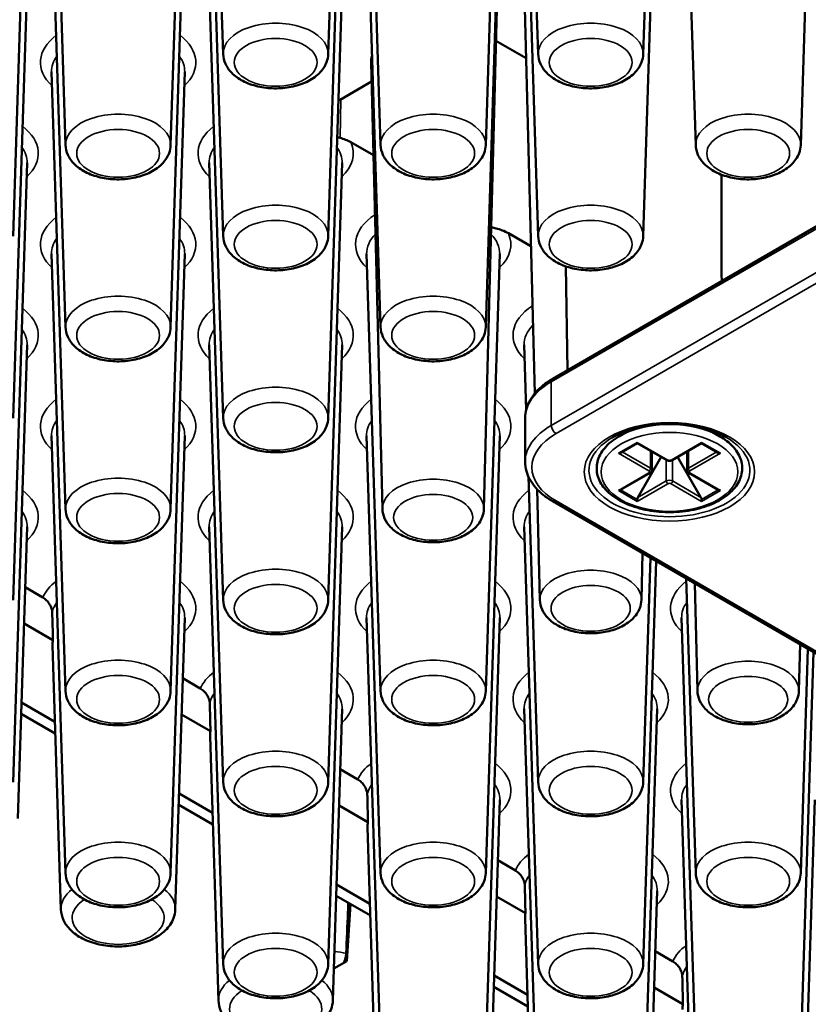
# Paper-space layout 'Sheet_1' of a CAD drawing. Header units: millimetres. Extents: x 0.8 to 58.3, y 0.8 to 58.3.
# Tile 45 of 128: x 6.8 to 8.2, y 41.8 to 43.5. Entities that reach past the tile are written whole.
import ezdxf

# ---------------------------------------------------------------- set-up
doc = ezdxf.new("R2010")
doc.units = ezdxf.units.MM
doc.layers.add('Visible (ISO)', color=7, linetype='Continuous', lineweight=50)
doc.layers.add('Visible Narrow (ISO)', color=7, linetype='Continuous', lineweight=35)

psp = doc.layouts.new('Sheet_1')

# ---------------------------------------------------------------- linework, layer by layer
at = {"layer": 'Visible (ISO)'}
for p, q in [((7.70998, 42.91242), (13.0272, 45.98232)), ((7.12754, 43.48583), (7.10277, 44.2579)), ((7.31318, 43.48583), (7.33795, 44.2579)), ((7.68431, 43.48583), (7.65955, 44.2579)), ((7.86996, 43.48583), (7.89472, 44.2579)), ((6.84915, 43.3251), (6.82438, 44.09717)), ((7.03479, 43.3251), (7.05956, 44.09717)), ((7.40592, 43.3251), (7.38116, 44.09717)), ((7.59157, 43.3251), (7.61633, 44.09717)), ((7.9627, 43.3251), (7.93794, 44.09717)), ((8.14835, 43.3251), (8.17311, 44.09717)), ((6.7564, 43.16437), (6.78117, 43.93644)), ((7.12754, 43.16437), (7.10277, 43.93644)), ((7.31318, 43.16437), (7.33795, 43.93644)), ((7.68431, 43.16437), (7.65955, 43.93644)), ((7.86996, 43.16437), (7.89472, 43.93644)), ((6.84915, 43.00364), (6.82438, 43.77571)), ((7.03479, 43.00364), (7.05956, 43.77571)), ((7.40592, 43.00364), (7.38116, 43.77571)), ((7.59157, 43.00364), (7.61633, 43.77571)), ((6.7564, 42.84292), (6.78117, 43.61499)), ((7.12754, 42.84292), (7.10277, 43.61499)), ((7.31318, 42.84292), (7.33795, 43.61499)), ((7.67814, 42.88625), (7.66, 43.5932)), ((7.58839, 42.6825), (7.61103, 43.56492)), ((7.6096, 43.50921), (7.66295, 43.47841)), ((7.40911, 42.6825), (7.3889, 43.47023)), ((6.84915, 42.68219), (6.82438, 43.45426)), ((7.03479, 42.68219), (7.05956, 43.45426)), ((7.38974, 43.43717), (7.3345, 43.40527)), ((7.35336, 43.33009), (7.39308, 43.30716)), ((6.7564, 42.52146), (6.78117, 43.29353)), ((7.12754, 42.52146), (7.10277, 43.29353)), ((7.31318, 42.52146), (7.33795, 43.29353)), ((7.63175, 43.16936), (7.67147, 43.14643)), ((6.84915, 42.36073), (6.82438, 43.1328)), ((7.03479, 42.36073), (7.05956, 43.1328)), ((7.40592, 42.36073), (7.38116, 43.1328)), ((7.59157, 42.36073), (7.61633, 43.1328)), ((7.73619, 42.92755), (7.73305, 43.11096)), ((6.7564, 42.20001), (6.78117, 42.97207)), ((7.12754, 42.20001), (7.10277, 42.97207)), ((7.31318, 42.20001), (7.33795, 42.97207)), ((7.66322, 42.85746), (7.65955, 42.97207)), ((7.66141, 42.76557), (7.66141, 42.84272)), ((7.84835, 42.82276), (7.82701, 42.81044)), ((7.98431, 42.82276), (8.00565, 42.81044)), ((6.84915, 42.03928), (6.82438, 42.81135)), ((7.03479, 42.03928), (7.05956, 42.81135)), ((7.40592, 42.03928), (7.38116, 42.81135)), ((7.59157, 42.03928), (7.61633, 42.81135)), ((7.83003, 42.78165), (7.8595, 42.79866)), ((7.8595, 42.79999), (7.8595, 42.79866)), ((7.91158, 42.76859), (7.8595, 42.79866)), ((7.88523, 42.7838), (7.88523, 42.75111)), ((7.92108, 42.76859), (7.97316, 42.79866)), ((7.94743, 42.7838), (7.94743, 42.75111)), ((7.97316, 42.79999), (7.97316, 42.79866)), ((7.97316, 42.79866), (8.00263, 42.78165)), ((7.86065, 42.70289), (7.90183, 42.77422)), ((7.97201, 42.70289), (7.93083, 42.77422)), ((7.68431, 42.20001), (7.66699, 42.73989)), ((7.83003, 42.71602), (7.88211, 42.74609)), ((8.00263, 42.71602), (7.95055, 42.74609)), ((7.6875, 42.52177), (7.68248, 42.71713)), ((8.43379, 42.27798), (7.70998, 42.69587)), ((7.8595, 42.69579), (7.8595, 42.69901)), ((7.97316, 42.69579), (7.97316, 42.69901)), ((6.76465, 42.13563), (6.78117, 42.65062)), ((7.12754, 41.87855), (7.10277, 42.65062)), ((7.31318, 41.87855), (7.33795, 42.65062)), ((7.68431, 41.87855), (7.65955, 42.65062)), ((7.86678, 42.52177), (7.86889, 42.60413)), ((7.86996, 42.20001), (7.88267, 42.59618)), ((7.86996, 41.87855), (7.89279, 42.59033)), ((7.9627, 42.03928), (7.94601, 42.5596)), ((6.80882, 42.52612), (6.77775, 42.54405)), ((7.96588, 42.36104), (7.96101, 42.55094)), ((7.04304, 41.9749), (7.05956, 42.48989)), ((7.40592, 41.71782), (7.38116, 42.48989)), ((7.59157, 41.71782), (7.61633, 42.48989)), ((7.9627, 41.71782), (7.93794, 42.48989)), ((6.82672, 42.45037), (6.77569, 42.47983)), ((6.8409, 41.9749), (6.82594, 42.44127)), ((8.14516, 42.36104), (8.14728, 42.4434)), ((8.14835, 42.03928), (8.16105, 42.43545)), ((8.14835, 41.71782), (8.17118, 42.4296)), ((7.08721, 42.36539), (7.05614, 42.38333)), ((6.83026, 42.30667), (6.77123, 42.34075)), ((6.77123, 42.34075), (6.83026, 42.30667)), ((6.77058, 42.32036), (6.83094, 42.28551)), ((7.10511, 42.28964), (7.05408, 42.3191)), ((7.32143, 41.81417), (7.33795, 42.32916)), ((7.68431, 41.55709), (7.65955, 42.32916)), ((7.86996, 41.55709), (7.89472, 42.32916)), ((7.11929, 41.81417), (7.10433, 42.28054)), ((7.3656, 42.20466), (7.33453, 42.2226)), ((7.10865, 42.14594), (7.04962, 42.18002)), ((7.04962, 42.18002), (7.10865, 42.14594)), ((7.04896, 42.15963), (7.10933, 42.12478)), ((7.3835, 42.12891), (7.33247, 42.15838)), ((7.59982, 41.65344), (7.61633, 42.16844)), ((7.9627, 41.39637), (7.93794, 42.16844)), ((8.14835, 41.39637), (8.17311, 42.16844)), ((7.39768, 41.65344), (7.38272, 42.11981)), ((7.64399, 42.04393), (7.61292, 42.06187)), ((7.38704, 41.98521), (7.32801, 42.01929)), ((7.32801, 42.01929), (7.38704, 41.98521)), ((7.8782, 41.49272), (7.89472, 42.00771)), ((7.32735, 41.9989), (7.38771, 41.96405)), ((7.35272, 41.98426), (7.34633, 41.88391)), ((7.66189, 41.96818), (7.61086, 41.99765)), ((7.67607, 41.49272), (7.66111, 41.95909)), ((7.92238, 41.88321), (7.89131, 41.90114)), ((7.34633, 41.88391), (7.32324, 41.87058)), ((7.66542, 41.82448), (7.6064, 41.85856)), ((7.6064, 41.85856), (7.66542, 41.82448)), ((7.60574, 41.83818), (7.6661, 41.80333)), ((7.94028, 41.80746), (7.88924, 41.83692))]:
    psp.add_line(p, q, dxfattribs=at)
for centre, major_axis, ratio, start_param, end_param in [((7.49875, 43.47117), (-0.10986, 0), 0.5773503, 6.1076257, 6.2979976), ((7.39018, 43.37312), (-0.07874, 0), 0.5773503, 5.4977871, 5.5598111), ((7.91633, 42.79933), (0.08268, 0), 0.5773503, 2.6739007, 2.7364457), ((7.91633, 42.79933), (0.08268, 0), 0.5773503, 0.405147, 0.467692), ((7.82609, 42.78392), (0.00557, 0), 0.5773503, 4.712389, 5.4977871), ((8.00657, 42.78392), (-0.00557, 0), 0.5773503, 0.7853982, 1.5707963), ((7.82609, 42.7183), (-0.00557, 0), 0.5773503, 1.5707963, 2.3561945), ((8.00657, 42.7183), (0.00557, 0), 0.5773503, 3.9269908, 4.712389), ((7.86344, 42.70128), (-0.00278, -0.00482), 0.5773503, 4.712389, 5.4977871), ((7.96922, 42.70128), (0.00278, -0.00482), 0.5773503, 0.7853982, 1.5707963), ((43.60104, 23.25178), (25.32084, -45.44344), 0.5873384, 3.9817928, 3.9829393), ((6.94197, 42.44251), (-0.11605, 0), 0.5773503, 6.1656307, 6.3017026), ((43.87943, 23.09105), (25.32084, -45.44344), 0.5873384, 3.9817928, 3.9829393), ((7.22036, 42.28178), (-0.11605, 0), 0.5773503, 6.1656307, 6.3017026), ((44.15782, 22.93032), (25.32085, -45.44344), 0.5873384, 3.9817928, 3.9829393), ((7.49875, 42.12105), (-0.11605, 0), 0.5773503, 6.1656307, 6.3017026), ((44.43621, 22.76959), (25.32085, -45.44344), 0.5873384, 3.9817928, 3.9829393), ((7.77714, 41.96033), (-0.11605, 0), 0.5773503, 6.1656307, 6.3017026), ((44.7146, 22.60886), (25.32085, -45.44344), 0.5873384, 3.9817928, 3.9829393), ((8.05552, 41.7996), (-0.11605, 0), 0.5773503, 6.1656307, 6.3017026)]:
    psp.add_ellipse(centre, major_axis=major_axis, ratio=ratio, start_param=start_param, end_param=end_param, dxfattribs=at)
for points, knots in [([(7.12754, 43.48583), (7.12773, 43.47986), (7.12916, 43.47397), (7.13425, 43.46262), (7.13809, 43.45729), (7.14821, 43.44697), (7.15485, 43.44228), (7.17033, 43.43421), (7.17935, 43.43101), (7.1983, 43.42664), (7.20824, 43.42548), (7.22809, 43.42519), (7.238, 43.42604), (7.25707, 43.42976), (7.26623, 43.43262), (7.28302, 43.44044), (7.29065, 43.44539), (7.30278, 43.45719), (7.30752, 43.4639), (7.31204, 43.47609), (7.31302, 43.48093), (7.31318, 43.48583)], [3.9455081, 3.9455081, 3.9455081, 3.9455081, 4.1802605, 4.1802605, 4.4421326, 4.4421326, 4.7628206, 4.7628206, 5.1183591, 5.1183591, 5.4724135, 5.4724135, 5.8230903, 5.8230903, 6.1763313, 6.1763313, 6.5329314, 6.5329314, 6.8576474, 6.8576474, 7.0500662, 7.0500662, 7.0500662, 7.0500662]), ([(7.68431, 43.48583), (7.6845, 43.47986), (7.68594, 43.47397), (7.69103, 43.46262), (7.69486, 43.45729), (7.70498, 43.44697), (7.71163, 43.44228), (7.72711, 43.43421), (7.73612, 43.43101), (7.75508, 43.42664), (7.76502, 43.42548), (7.78487, 43.42519), (7.79478, 43.42604), (7.81385, 43.42976), (7.82301, 43.43262), (7.83979, 43.44044), (7.84743, 43.44539), (7.85956, 43.45719), (7.86429, 43.4639), (7.86881, 43.47609), (7.8698, 43.48093), (7.86996, 43.48583)], [3.9455081, 3.9455081, 3.9455081, 3.9455081, 4.1802605, 4.1802605, 4.4421326, 4.4421326, 4.7628206, 4.7628206, 5.1183591, 5.1183591, 5.4724135, 5.4724135, 5.8230903, 5.8230903, 6.1763313, 6.1763313, 6.5329314, 6.5329314, 6.8576474, 6.8576474, 7.0500662, 7.0500662, 7.0500662, 7.0500662]), ([(6.84915, 43.3251), (6.84934, 43.31913), (6.85078, 43.31324), (6.85586, 43.30189), (6.8597, 43.29656), (6.86982, 43.28624), (6.87646, 43.28156), (6.89194, 43.27348), (6.90096, 43.27028), (6.91991, 43.26592), (6.92985, 43.26475), (6.9497, 43.26446), (6.95961, 43.26532), (6.97869, 43.26903), (6.98785, 43.2719), (7.00463, 43.27971), (7.01226, 43.28467), (7.02439, 43.29647), (7.02913, 43.30317), (7.03365, 43.31536), (7.03464, 43.32021), (7.03479, 43.3251)], [3.9455081, 3.9455081, 3.9455081, 3.9455081, 4.1802605, 4.1802605, 4.4421326, 4.4421326, 4.7628206, 4.7628206, 5.1183591, 5.1183591, 5.4724135, 5.4724135, 5.8230903, 5.8230903, 6.1763313, 6.1763313, 6.5329314, 6.5329314, 6.8576474, 6.8576474, 7.0500662, 7.0500662, 7.0500662, 7.0500662]), ([(7.40592, 43.3251), (7.40612, 43.31913), (7.40755, 43.31324), (7.41264, 43.30189), (7.41648, 43.29656), (7.4266, 43.28624), (7.43324, 43.28156), (7.44872, 43.27348), (7.45773, 43.27028), (7.47669, 43.26592), (7.48663, 43.26475), (7.50648, 43.26446), (7.51639, 43.26532), (7.53546, 43.26903), (7.54462, 43.2719), (7.5614, 43.27971), (7.56904, 43.28467), (7.58117, 43.29647), (7.5859, 43.30317), (7.59042, 43.31536), (7.59141, 43.32021), (7.59157, 43.3251)], [3.9455081, 3.9455081, 3.9455081, 3.9455081, 4.1802605, 4.1802605, 4.4421326, 4.4421326, 4.7628206, 4.7628206, 5.1183591, 5.1183591, 5.4724135, 5.4724135, 5.8230903, 5.8230903, 6.1763313, 6.1763313, 6.5329314, 6.5329314, 6.8576474, 6.8576474, 7.0500662, 7.0500662, 7.0500662, 7.0500662]), ([(7.9627, 43.3251), (7.96289, 43.31913), (7.96433, 43.31324), (7.96942, 43.30189), (7.97325, 43.29656), (7.98337, 43.28624), (7.99002, 43.28156), (8.0055, 43.27348), (8.01451, 43.27028), (8.03347, 43.26592), (8.04341, 43.26475), (8.06326, 43.26446), (8.07317, 43.26532), (8.09224, 43.26903), (8.1014, 43.2719), (8.11818, 43.27971), (8.12581, 43.28467), (8.13794, 43.29647), (8.14268, 43.30317), (8.1472, 43.31536), (8.14819, 43.32021), (8.14835, 43.3251)], [3.9455081, 3.9455081, 3.9455081, 3.9455081, 4.1802605, 4.1802605, 4.4421326, 4.4421326, 4.7628206, 4.7628206, 5.1183591, 5.1183591, 5.4724135, 5.4724135, 5.8230903, 5.8230903, 6.1763313, 6.1763313, 6.5329314, 6.5329314, 6.8576474, 6.8576474, 7.0500662, 7.0500662, 7.0500662, 7.0500662]), ([(7.60115, 43.17983), (7.60411, 43.17928), (7.60729, 43.17861), (7.61674, 43.17622), (7.62487, 43.17333), (7.63175, 43.16936)], [1.17520977, 1.17520977, 1.17520977, 1.17520977, 1.20629557, 1.20629557, 1.28040029, 1.28040029, 1.28040029, 1.28040029]), ([(7.12754, 43.16437), (7.12773, 43.1584), (7.12916, 43.15251), (7.13425, 43.14117), (7.13809, 43.13583), (7.14821, 43.12551), (7.15485, 43.12083), (7.17033, 43.11275), (7.17935, 43.10955), (7.1983, 43.10519), (7.20824, 43.10402), (7.22809, 43.10373), (7.238, 43.10459), (7.25707, 43.1083), (7.26623, 43.11117), (7.28302, 43.11898), (7.29065, 43.12394), (7.30278, 43.13574), (7.30752, 43.14244), (7.31204, 43.15463), (7.31302, 43.15948), (7.31318, 43.16437)], [3.9455081, 3.9455081, 3.9455081, 3.9455081, 4.1802605, 4.1802605, 4.4421326, 4.4421326, 4.7628206, 4.7628206, 5.1183591, 5.1183591, 5.4724135, 5.4724135, 5.8230903, 5.8230903, 6.1763313, 6.1763313, 6.5329314, 6.5329314, 6.8576474, 6.8576474, 7.0500662, 7.0500662, 7.0500662, 7.0500662]), ([(7.68431, 43.16437), (7.6845, 43.1584), (7.68594, 43.15251), (7.69103, 43.14117), (7.69486, 43.13583), (7.70498, 43.12551), (7.71163, 43.12083), (7.72711, 43.11275), (7.73612, 43.10955), (7.75508, 43.10519), (7.76502, 43.10402), (7.78487, 43.10373), (7.79478, 43.10459), (7.81385, 43.1083), (7.82301, 43.11117), (7.83979, 43.11898), (7.84743, 43.12394), (7.85956, 43.13574), (7.86429, 43.14244), (7.86881, 43.15463), (7.8698, 43.15948), (7.86996, 43.16437)], [3.9455081, 3.9455081, 3.9455081, 3.9455081, 4.1802605, 4.1802605, 4.4421326, 4.4421326, 4.7628206, 4.7628206, 5.1183591, 5.1183591, 5.4724135, 5.4724135, 5.8230903, 5.8230903, 6.1763313, 6.1763313, 6.5329314, 6.5329314, 6.8576474, 6.8576474, 7.0500662, 7.0500662, 7.0500662, 7.0500662]), ([(6.84915, 43.00364), (6.84934, 42.99767), (6.85078, 42.99178), (6.85586, 42.98044), (6.8597, 42.9751), (6.86982, 42.96478), (6.87646, 42.9601), (6.89194, 42.95202), (6.90096, 42.94883), (6.91991, 42.94446), (6.92985, 42.94329), (6.9497, 42.943), (6.95961, 42.94386), (6.97869, 42.94757), (6.98785, 42.95044), (7.00463, 42.95825), (7.01226, 42.96321), (7.02439, 42.97501), (7.02913, 42.98172), (7.03365, 42.9939), (7.03464, 42.99875), (7.03479, 43.00364)], [3.9455081, 3.9455081, 3.9455081, 3.9455081, 4.1802605, 4.1802605, 4.4421326, 4.4421326, 4.7628206, 4.7628206, 5.1183591, 5.1183591, 5.4724135, 5.4724135, 5.8230903, 5.8230903, 6.1763313, 6.1763313, 6.5329314, 6.5329314, 6.8576474, 6.8576474, 7.0500662, 7.0500662, 7.0500662, 7.0500662]), ([(7.40592, 43.00364), (7.40612, 42.99767), (7.40755, 42.99178), (7.41264, 42.98044), (7.41648, 42.9751), (7.4266, 42.96478), (7.43324, 42.9601), (7.44872, 42.95202), (7.45773, 42.94883), (7.47669, 42.94446), (7.48663, 42.94329), (7.50648, 42.943), (7.51639, 42.94386), (7.53546, 42.94757), (7.54462, 42.95044), (7.5614, 42.95825), (7.56904, 42.96321), (7.58117, 42.97501), (7.5859, 42.98172), (7.59042, 42.9939), (7.59141, 42.99875), (7.59157, 43.00364)], [3.9455081, 3.9455081, 3.9455081, 3.9455081, 4.1802605, 4.1802605, 4.4421326, 4.4421326, 4.7628206, 4.7628206, 5.1183591, 5.1183591, 5.4724135, 5.4724135, 5.8230903, 5.8230903, 6.1763313, 6.1763313, 6.5329314, 6.5329314, 6.8576474, 6.8576474, 7.0500662, 7.0500662, 7.0500662, 7.0500662]), ([(7.66141, 42.84272), (7.66141, 42.8482), (7.66216, 42.85367), (7.66509, 42.86434), (7.66726, 42.86953), (7.67286, 42.87948), (7.67628, 42.88423), (7.68421, 42.89321), (7.68872, 42.89745), (7.69868, 42.90536), (7.70413, 42.90904), (7.70998, 42.91242)], [3.92699082, 3.92699082, 3.92699082, 3.92699082, 4.08407045, 4.08407045, 4.24115008, 4.24115008, 4.39822972, 4.39822972, 4.55530935, 4.55530935, 4.71238898, 4.71238898, 4.71238898, 4.71238898]), ([(7.12754, 42.84292), (7.12773, 42.83695), (7.12916, 42.83106), (7.13425, 42.81971), (7.13809, 42.81438), (7.14821, 42.80406), (7.15485, 42.79937), (7.17033, 42.7913), (7.17935, 42.7881), (7.1983, 42.78373), (7.20824, 42.78257), (7.22809, 42.78228), (7.238, 42.78313), (7.25707, 42.78685), (7.26623, 42.78971), (7.28302, 42.79752), (7.29065, 42.80248), (7.30278, 42.81428), (7.30752, 42.82099), (7.31204, 42.83317), (7.31302, 42.83802), (7.31318, 42.84292)], [3.9455081, 3.9455081, 3.9455081, 3.9455081, 4.1802605, 4.1802605, 4.4421326, 4.4421326, 4.7628206, 4.7628206, 5.1183591, 5.1183591, 5.4724135, 5.4724135, 5.8230903, 5.8230903, 6.1763313, 6.1763313, 6.5329314, 6.5329314, 6.8576474, 6.8576474, 7.0500662, 7.0500662, 7.0500662, 7.0500662]), ([(7.81577, 42.80877), (7.82572, 42.81451), (7.8374, 42.81948), (7.86316, 42.82722), (7.87724, 42.82997), (7.90636, 42.83289), (7.92139, 42.83304), (7.95078, 42.83069), (7.96512, 42.82818), (7.99154, 42.82086), (8.00361, 42.81605), (8.01496, 42.80987), (8.01593, 42.80933), (8.01689, 42.80877)], [4.712389, 4.712389, 4.712389, 4.712389, 5.0180103, 5.0180103, 5.3258827, 5.3258827, 5.6356981, 5.6356981, 5.9456207, 5.9456207, 6.2537629, 6.2537629, 6.2831853, 6.2831853, 6.2831853, 6.2831853]), ([(7.82701, 42.81044), (7.81695, 42.80463), (7.8084, 42.79778), (7.79552, 42.78258), (7.79107, 42.77426), (7.78714, 42.75758), (7.78729, 42.74933), (7.79161, 42.73348), (7.79575, 42.72591), (7.80773, 42.71154), (7.81587, 42.70485), (7.83533, 42.69322), (7.84675, 42.68835), (7.8715, 42.68104), (7.88483, 42.6786), (7.91203, 42.67634), (7.9259, 42.67651), (7.95287, 42.67942), (7.96597, 42.68217), (7.99017, 42.69004), (8.00125, 42.69517), (8.02025, 42.70748), (8.02817, 42.71466), (8.03957, 42.7303), (8.04321, 42.73873), (8.04561, 42.75539), (8.04473, 42.76352), (8.03909, 42.77914), (8.03426, 42.7866), (8.02178, 42.79972), (8.01427, 42.80547), (8.00565, 42.81044)], [1.5707963, 1.5707963, 1.5707963, 1.5707963, 1.9011199, 1.9011199, 2.2209441, 2.2209441, 2.5121392, 2.5121392, 2.8048735, 2.8048735, 3.1242431, 3.1242431, 3.4544727, 3.4544727, 3.7839051, 3.7839051, 4.1119419, 4.1119419, 4.4400819, 4.4400819, 4.7697425, 4.7697425, 5.0996342, 5.0996342, 5.4150427, 5.4150427, 5.703154, 5.703154, 6.0001266, 6.0001266, 6.2831853, 6.2831853, 6.2831853, 6.2831853]), ([(7.66141, 42.76557), (7.66141, 42.7601), (7.66216, 42.75463), (7.66509, 42.74396), (7.66726, 42.73876), (7.67286, 42.72882), (7.67628, 42.72407), (7.68421, 42.71508), (7.68872, 42.71085), (7.69868, 42.70293), (7.70413, 42.69926), (7.70998, 42.69587)], [2.35619449, 2.35619449, 2.35619449, 2.35619449, 2.51327412, 2.51327412, 2.67035376, 2.67035376, 2.82743339, 2.82743339, 2.98451302, 2.98451302, 3.14159265, 3.14159265, 3.14159265, 3.14159265]), ([(7.91158, 42.76859), (7.91218, 42.76825), (7.9128, 42.76799), (7.91406, 42.76762), (7.91471, 42.7675), (7.916, 42.76738), (7.91666, 42.76738), (7.91795, 42.7675), (7.9186, 42.76762), (7.91986, 42.76799), (7.92048, 42.76825), (7.92108, 42.76859)], [3.1415927, 3.1415927, 3.1415927, 3.1415927, 3.4557519, 3.4557519, 3.7699112, 3.7699112, 4.0840704, 4.0840704, 4.3982297, 4.3982297, 4.712389, 4.712389, 4.712389, 4.712389]), ([(7.88211, 42.74609), (7.88241, 42.74626), (7.8827, 42.74646), (7.88328, 42.74692), (7.88355, 42.74717), (7.88408, 42.74777), (7.88432, 42.7481), (7.88474, 42.74885), (7.88492, 42.74926), (7.88516, 42.75016), (7.88523, 42.75063), (7.88523, 42.75111)], [4.71238898, 4.71238898, 4.71238898, 4.71238898, 4.86946861, 4.86946861, 5.02654825, 5.02654825, 5.18362788, 5.18362788, 5.34070751, 5.34070751, 5.49778714, 5.49778714, 5.49778714, 5.49778714]), ([(7.94743, 42.75111), (7.94743, 42.75063), (7.9475, 42.75016), (7.94774, 42.74926), (7.94792, 42.74885), (7.94834, 42.7481), (7.94858, 42.74777), (7.9491, 42.74717), (7.94938, 42.74692), (7.94996, 42.74646), (7.95025, 42.74626), (7.95055, 42.74609)], [2.35619449, 2.35619449, 2.35619449, 2.35619449, 2.51327412, 2.51327412, 2.67035376, 2.67035376, 2.82743339, 2.82743339, 2.98451302, 2.98451302, 3.14159265, 3.14159265, 3.14159265, 3.14159265]), ([(6.84915, 42.68219), (6.84934, 42.67622), (6.85078, 42.67033), (6.85586, 42.65898), (6.8597, 42.65365), (6.86982, 42.64333), (6.87646, 42.63865), (6.89194, 42.63057), (6.90096, 42.62737), (6.91991, 42.62301), (6.92985, 42.62184), (6.9497, 42.62155), (6.95961, 42.6224), (6.97869, 42.62612), (6.98785, 42.62898), (7.00463, 42.6368), (7.01226, 42.64176), (7.02439, 42.65356), (7.02913, 42.66026), (7.03365, 42.67245), (7.03464, 42.6773), (7.03479, 42.68219)], [3.9455081, 3.9455081, 3.9455081, 3.9455081, 4.1802605, 4.1802605, 4.4421326, 4.4421326, 4.7628206, 4.7628206, 5.1183591, 5.1183591, 5.4724135, 5.4724135, 5.8230903, 5.8230903, 6.1763313, 6.1763313, 6.5329314, 6.5329314, 6.8576474, 6.8576474, 7.0500662, 7.0500662, 7.0500662, 7.0500662]), ([(7.40911, 42.6825), (7.40925, 42.67672), (7.4106, 42.671), (7.41542, 42.66001), (7.41906, 42.65484), (7.4287, 42.64482), (7.43503, 42.64028), (7.44985, 42.63238), (7.45852, 42.62923), (7.47679, 42.62491), (7.48638, 42.62373), (7.50556, 42.62336), (7.51514, 42.62415), (7.5336, 42.62766), (7.54248, 42.6304), (7.55878, 42.6379), (7.56621, 42.64268), (7.57806, 42.65409), (7.58271, 42.66059), (7.58725, 42.67262), (7.58826, 42.67754), (7.58839, 42.6825)], [3.9418031, 3.9418031, 3.9418031, 3.9418031, 4.1747319, 4.1747319, 4.4338495, 4.4338495, 4.7522854, 4.7522854, 5.1086643, 5.1086643, 5.4642551, 5.4642551, 5.8162303, 5.8162303, 6.1707329, 6.1707329, 6.5286923, 6.5286923, 6.8538691, 6.8538691, 7.0537712, 7.0537712, 7.0537712, 7.0537712]), ([(6.8255, 42.50056), (6.82544, 42.50239), (6.82502, 42.50463), (6.82363, 42.50894), (6.82229, 42.51172), (6.81943, 42.51635), (6.81733, 42.51898), (6.81345, 42.52291), (6.81095, 42.52489), (6.80882, 42.52612)], [0.162476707, 0.162476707, 0.162476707, 0.162476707, 0.178547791, 0.178547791, 0.19819447, 0.19819447, 0.220098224, 0.220098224, 0.243025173, 0.243025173, 0.243025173, 0.243025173]), ([(7.6875, 42.52177), (7.68764, 42.51599), (7.68899, 42.51027), (7.69381, 42.49928), (7.69745, 42.49411), (7.70708, 42.4841), (7.71342, 42.47955), (7.72824, 42.47165), (7.73691, 42.46851), (7.75518, 42.46418), (7.76477, 42.463), (7.78395, 42.46263), (7.79352, 42.46342), (7.81199, 42.46693), (7.82086, 42.46967), (7.83717, 42.47717), (7.8446, 42.48195), (7.85645, 42.49337), (7.8611, 42.49986), (7.86564, 42.51189), (7.86665, 42.51681), (7.86678, 42.52177)], [3.9418031, 3.9418031, 3.9418031, 3.9418031, 4.1747319, 4.1747319, 4.4338495, 4.4338495, 4.7522854, 4.7522854, 5.1086643, 5.1086643, 5.4642551, 5.4642551, 5.8162303, 5.8162303, 6.1707329, 6.1707329, 6.5286923, 6.5286923, 6.8538691, 6.8538691, 7.0537712, 7.0537712, 7.0537712, 7.0537712]), ([(7.12754, 42.52146), (7.12773, 42.51549), (7.12916, 42.5096), (7.13425, 42.49825), (7.13809, 42.49292), (7.14821, 42.4826), (7.15485, 42.47792), (7.17033, 42.46984), (7.17935, 42.46664), (7.1983, 42.46228), (7.20824, 42.46111), (7.22809, 42.46082), (7.238, 42.46168), (7.25707, 42.46539), (7.26623, 42.46826), (7.28302, 42.47607), (7.29065, 42.48103), (7.30278, 42.49283), (7.30752, 42.49953), (7.31204, 42.51172), (7.31302, 42.51657), (7.31318, 42.52146)], [3.9455081, 3.9455081, 3.9455081, 3.9455081, 4.1802605, 4.1802605, 4.4421326, 4.4421326, 4.7628206, 4.7628206, 5.1183591, 5.1183591, 5.4724135, 5.4724135, 5.8230903, 5.8230903, 6.1763313, 6.1763313, 6.5329314, 6.5329314, 6.8576474, 6.8576474, 7.0500662, 7.0500662, 7.0500662, 7.0500662]), ([(7.10389, 42.33984), (7.10383, 42.34166), (7.10341, 42.34391), (7.10202, 42.34821), (7.10068, 42.35099), (7.09781, 42.35562), (7.09572, 42.35826), (7.09184, 42.36219), (7.08934, 42.36416), (7.08721, 42.36539)], [0.162476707, 0.162476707, 0.162476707, 0.162476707, 0.178547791, 0.178547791, 0.19819447, 0.19819447, 0.220098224, 0.220098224, 0.243025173, 0.243025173, 0.243025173, 0.243025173]), ([(6.84915, 42.36073), (6.84934, 42.35476), (6.85078, 42.34887), (6.85586, 42.33753), (6.8597, 42.33219), (6.86982, 42.32187), (6.87646, 42.31719), (6.89194, 42.30911), (6.90096, 42.30591), (6.91991, 42.30155), (6.92985, 42.30038), (6.9497, 42.30009), (6.95961, 42.30095), (6.97869, 42.30466), (6.98785, 42.30753), (7.00463, 42.31534), (7.01226, 42.3203), (7.02439, 42.3321), (7.02913, 42.33881), (7.03365, 42.35099), (7.03464, 42.35584), (7.03479, 42.36073)], [3.9455081, 3.9455081, 3.9455081, 3.9455081, 4.1802605, 4.1802605, 4.4421326, 4.4421326, 4.7628206, 4.7628206, 5.1183591, 5.1183591, 5.4724135, 5.4724135, 5.8230903, 5.8230903, 6.1763313, 6.1763313, 6.5329314, 6.5329314, 6.8576474, 6.8576474, 7.0500662, 7.0500662, 7.0500662, 7.0500662]), ([(7.40592, 42.36073), (7.40612, 42.35476), (7.40755, 42.34887), (7.41264, 42.33753), (7.41648, 42.33219), (7.4266, 42.32187), (7.43324, 42.31719), (7.44872, 42.30911), (7.45773, 42.30591), (7.47669, 42.30155), (7.48663, 42.30038), (7.50648, 42.30009), (7.51639, 42.30095), (7.53546, 42.30466), (7.54462, 42.30753), (7.5614, 42.31534), (7.56904, 42.3203), (7.58117, 42.3321), (7.5859, 42.33881), (7.59042, 42.35099), (7.59141, 42.35584), (7.59157, 42.36073)], [3.9455081, 3.9455081, 3.9455081, 3.9455081, 4.1802605, 4.1802605, 4.4421326, 4.4421326, 4.7628206, 4.7628206, 5.1183591, 5.1183591, 5.4724135, 5.4724135, 5.8230903, 5.8230903, 6.1763313, 6.1763313, 6.5329314, 6.5329314, 6.8576474, 6.8576474, 7.0500662, 7.0500662, 7.0500662, 7.0500662]), ([(7.96588, 42.36104), (7.96603, 42.35526), (7.96738, 42.34955), (7.9722, 42.33855), (7.97584, 42.33338), (7.98547, 42.32337), (7.99181, 42.31882), (8.00663, 42.31092), (8.0153, 42.30778), (8.03357, 42.30345), (8.04316, 42.30228), (8.06234, 42.30191), (8.07191, 42.30269), (8.09037, 42.30621), (8.09925, 42.30894), (8.11556, 42.31644), (8.12299, 42.32122), (8.13484, 42.33264), (8.13949, 42.33914), (8.14403, 42.35116), (8.14504, 42.35608), (8.14516, 42.36104)], [3.9418031, 3.9418031, 3.9418031, 3.9418031, 4.1747319, 4.1747319, 4.4338495, 4.4338495, 4.7522854, 4.7522854, 5.1086643, 5.1086643, 5.4642551, 5.4642551, 5.8162303, 5.8162303, 6.1707329, 6.1707329, 6.5286923, 6.5286923, 6.8538691, 6.8538691, 7.0537712, 7.0537712, 7.0537712, 7.0537712]), ([(7.12754, 42.20001), (7.12773, 42.19404), (7.12916, 42.18814), (7.13425, 42.1768), (7.13809, 42.17147), (7.14821, 42.16115), (7.15485, 42.15646), (7.17033, 42.14838), (7.17935, 42.14519), (7.1983, 42.14082), (7.20824, 42.13966), (7.22809, 42.13937), (7.238, 42.14022), (7.25707, 42.14394), (7.26623, 42.1468), (7.28302, 42.15461), (7.29065, 42.15957), (7.30278, 42.17137), (7.30752, 42.17808), (7.31204, 42.19026), (7.31302, 42.19511), (7.31318, 42.20001)], [3.9455081, 3.9455081, 3.9455081, 3.9455081, 4.1802605, 4.1802605, 4.4421326, 4.4421326, 4.7628206, 4.7628206, 5.1183591, 5.1183591, 5.4724135, 5.4724135, 5.8230903, 5.8230903, 6.1763313, 6.1763313, 6.5329314, 6.5329314, 6.8576474, 6.8576474, 7.0500662, 7.0500662, 7.0500662, 7.0500662]), ([(7.38227, 42.17911), (7.38222, 42.18093), (7.3818, 42.18318), (7.3804, 42.18749), (7.37907, 42.19026), (7.3762, 42.19489), (7.37411, 42.19753), (7.37023, 42.20146), (7.36773, 42.20343), (7.3656, 42.20466)], [0.162476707, 0.162476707, 0.162476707, 0.162476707, 0.178547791, 0.178547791, 0.19819447, 0.19819447, 0.220098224, 0.220098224, 0.243025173, 0.243025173, 0.243025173, 0.243025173]), ([(7.68431, 42.20001), (7.6845, 42.19404), (7.68594, 42.18814), (7.69103, 42.1768), (7.69486, 42.17147), (7.70498, 42.16115), (7.71163, 42.15646), (7.72711, 42.14838), (7.73612, 42.14519), (7.75508, 42.14082), (7.76502, 42.13966), (7.78487, 42.13937), (7.79478, 42.14022), (7.81385, 42.14394), (7.82301, 42.1468), (7.83979, 42.15461), (7.84743, 42.15957), (7.85956, 42.17137), (7.86429, 42.17808), (7.86881, 42.19026), (7.8698, 42.19511), (7.86996, 42.20001)], [3.9455081, 3.9455081, 3.9455081, 3.9455081, 4.1802605, 4.1802605, 4.4421326, 4.4421326, 4.7628206, 4.7628206, 5.1183591, 5.1183591, 5.4724135, 5.4724135, 5.8230903, 5.8230903, 6.1763313, 6.1763313, 6.5329314, 6.5329314, 6.8576474, 6.8576474, 7.0500662, 7.0500662, 7.0500662, 7.0500662]), ([(6.84915, 42.03928), (6.84934, 42.03331), (6.85078, 42.02742), (6.85586, 42.01607), (6.8597, 42.01074), (6.86982, 42.00042), (6.87646, 41.99573), (6.89194, 41.98766), (6.90096, 41.98446), (6.91991, 41.98009), (6.92985, 41.97893), (6.9497, 41.97864), (6.95961, 41.97949), (6.97869, 41.98321), (6.98785, 41.98607), (7.00463, 41.99389), (7.01226, 41.99885), (7.02439, 42.01064), (7.02913, 42.01735), (7.03365, 42.02954), (7.03464, 42.03438), (7.03479, 42.03928)], [3.9455081, 3.9455081, 3.9455081, 3.9455081, 4.1802605, 4.1802605, 4.4421326, 4.4421326, 4.7628206, 4.7628206, 5.1183591, 5.1183591, 5.4724135, 5.4724135, 5.8230903, 5.8230903, 6.1763313, 6.1763313, 6.5329314, 6.5329314, 6.8576474, 6.8576474, 7.0500662, 7.0500662, 7.0500662, 7.0500662]), ([(7.40592, 42.03928), (7.40612, 42.03331), (7.40755, 42.02742), (7.41264, 42.01607), (7.41648, 42.01074), (7.4266, 42.00042), (7.43324, 41.99573), (7.44872, 41.98766), (7.45773, 41.98446), (7.47669, 41.98009), (7.48663, 41.97893), (7.50648, 41.97864), (7.51639, 41.97949), (7.53546, 41.98321), (7.54462, 41.98607), (7.5614, 41.99389), (7.56904, 41.99885), (7.58117, 42.01064), (7.5859, 42.01735), (7.59042, 42.02954), (7.59141, 42.03438), (7.59157, 42.03928)], [3.9455081, 3.9455081, 3.9455081, 3.9455081, 4.1802605, 4.1802605, 4.4421326, 4.4421326, 4.7628206, 4.7628206, 5.1183591, 5.1183591, 5.4724135, 5.4724135, 5.8230903, 5.8230903, 6.1763313, 6.1763313, 6.5329314, 6.5329314, 6.8576474, 6.8576474, 7.0500662, 7.0500662, 7.0500662, 7.0500662]), ([(7.66066, 42.01838), (7.66061, 42.0202), (7.66019, 42.02245), (7.65879, 42.02676), (7.65746, 42.02954), (7.65459, 42.03416), (7.6525, 42.0368), (7.64862, 42.04073), (7.64611, 42.0427), (7.64399, 42.04393)], [0.162476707, 0.162476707, 0.162476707, 0.162476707, 0.178547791, 0.178547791, 0.19819447, 0.19819447, 0.220098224, 0.220098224, 0.243025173, 0.243025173, 0.243025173, 0.243025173]), ([(7.9627, 42.03928), (7.96289, 42.03331), (7.96433, 42.02742), (7.96942, 42.01607), (7.97325, 42.01074), (7.98337, 42.00042), (7.99002, 41.99573), (8.0055, 41.98766), (8.01451, 41.98446), (8.03347, 41.98009), (8.04341, 41.97893), (8.06326, 41.97864), (8.07317, 41.97949), (8.09224, 41.98321), (8.1014, 41.98607), (8.11818, 41.99389), (8.12581, 41.99885), (8.13794, 42.01064), (8.14268, 42.01735), (8.1472, 42.02954), (8.14819, 42.03438), (8.14835, 42.03928)], [3.9455081, 3.9455081, 3.9455081, 3.9455081, 4.1802605, 4.1802605, 4.4421326, 4.4421326, 4.7628206, 4.7628206, 5.1183591, 5.1183591, 5.4724135, 5.4724135, 5.8230903, 5.8230903, 6.1763313, 6.1763313, 6.5329314, 6.5329314, 6.8576474, 6.8576474, 7.0500662, 7.0500662, 7.0500662, 7.0500662]), ([(7.34877, 41.98654), (7.34854, 41.98119), (7.34727, 41.95143), (7.346, 41.92176), (7.34496, 41.89747)], [0.59357803, 0.59357803, 0.59357803, 0.59357803, 0.66666667, 1, 1, 1, 1]), ([(6.8409, 41.9749), (6.84111, 41.96844), (6.84269, 41.96207), (6.84829, 41.94978), (6.85253, 41.94399), (6.86371, 41.93283), (6.87103, 41.92776), (6.88802, 41.91911), (6.89785, 41.91569), (6.91851, 41.91107), (6.92933, 41.90985), (6.95093, 41.9096), (6.9617, 41.91057), (6.98242, 41.91464), (6.99235, 41.91776), (7.0105, 41.92621), (7.01872, 41.93155), (7.03182, 41.94421), (7.03693, 41.95141), (7.0418, 41.96446), (7.04287, 41.96965), (7.04304, 41.9749)], [3.9455081, 3.9455081, 3.9455081, 3.9455081, 4.1845436, 4.1845436, 4.4511673, 4.4511673, 4.7745759, 4.7745759, 5.1276159, 5.1276159, 5.4784127, 5.4784127, 5.8261934, 5.8261934, 6.1764028, 6.1764028, 6.5300221, 6.5300221, 6.8559818, 6.8559818, 7.0500662, 7.0500662, 7.0500662, 7.0500662]), ([(7.34496, 41.89747), (7.34477, 41.8941), (7.34412, 41.89021), (7.34258, 41.88491), (7.34186, 41.88289), (7.34102, 41.88087)], [-0.856888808, -0.856888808, -0.856888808, -0.856888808, -0.828350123, -0.828350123, -0.812836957, -0.812836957, -0.812836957, -0.812836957]), ([(7.12754, 41.87855), (7.12773, 41.87258), (7.12916, 41.86669), (7.13425, 41.85534), (7.13809, 41.85001), (7.14821, 41.83969), (7.15485, 41.83501), (7.17033, 41.82693), (7.17935, 41.82373), (7.1983, 41.81937), (7.20824, 41.8182), (7.22809, 41.81791), (7.238, 41.81877), (7.25707, 41.82248), (7.26623, 41.82535), (7.28302, 41.83316), (7.29065, 41.83812), (7.30278, 41.84992), (7.30752, 41.85662), (7.31204, 41.86881), (7.31302, 41.87366), (7.31318, 41.87855)], [3.9455081, 3.9455081, 3.9455081, 3.9455081, 4.1802605, 4.1802605, 4.4421326, 4.4421326, 4.7628206, 4.7628206, 5.1183591, 5.1183591, 5.4724135, 5.4724135, 5.8230903, 5.8230903, 6.1763313, 6.1763313, 6.5329314, 6.5329314, 6.8576474, 6.8576474, 7.0500662, 7.0500662, 7.0500662, 7.0500662]), ([(7.68431, 41.87855), (7.6845, 41.87258), (7.68594, 41.86669), (7.69103, 41.85534), (7.69486, 41.85001), (7.70498, 41.83969), (7.71163, 41.83501), (7.72711, 41.82693), (7.73612, 41.82373), (7.75508, 41.81937), (7.76502, 41.8182), (7.78487, 41.81791), (7.79478, 41.81877), (7.81385, 41.82248), (7.82301, 41.82535), (7.83979, 41.83316), (7.84743, 41.83812), (7.85956, 41.84992), (7.86429, 41.85662), (7.86881, 41.86881), (7.8698, 41.87366), (7.86996, 41.87855)], [3.9455081, 3.9455081, 3.9455081, 3.9455081, 4.1802605, 4.1802605, 4.4421326, 4.4421326, 4.7628206, 4.7628206, 5.1183591, 5.1183591, 5.4724135, 5.4724135, 5.8230903, 5.8230903, 6.1763313, 6.1763313, 6.5329314, 6.5329314, 6.8576474, 6.8576474, 7.0500662, 7.0500662, 7.0500662, 7.0500662]), ([(7.93905, 41.85765), (7.939, 41.85947), (7.93858, 41.86172), (7.93718, 41.86603), (7.93584, 41.86881), (7.93298, 41.87344), (7.93089, 41.87607), (7.92701, 41.88), (7.9245, 41.88198), (7.92238, 41.88321)], [0.162476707, 0.162476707, 0.162476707, 0.162476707, 0.178547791, 0.178547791, 0.19819447, 0.19819447, 0.220098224, 0.220098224, 0.243025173, 0.243025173, 0.243025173, 0.243025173]), ([(7.11929, 41.81417), (7.1195, 41.80771), (7.12108, 41.80134), (7.12668, 41.78905), (7.13092, 41.78326), (7.1421, 41.7721), (7.14942, 41.76704), (7.16641, 41.75838), (7.17624, 41.75497), (7.1969, 41.75034), (7.20771, 41.74912), (7.22931, 41.74888), (7.24009, 41.74984), (7.26081, 41.75391), (7.27074, 41.75704), (7.28888, 41.76548), (7.29711, 41.77082), (7.3102, 41.78348), (7.31531, 41.79068), (7.32019, 41.80373), (7.32126, 41.80893), (7.32143, 41.81417)], [3.9455081, 3.9455081, 3.9455081, 3.9455081, 4.1845436, 4.1845436, 4.4511673, 4.4511673, 4.7745759, 4.7745759, 5.1276159, 5.1276159, 5.4784127, 5.4784127, 5.8261934, 5.8261934, 6.1764028, 6.1764028, 6.5300221, 6.5300221, 6.8559818, 6.8559818, 7.0500662, 7.0500662, 7.0500662, 7.0500662])]:
    psp.add_open_spline(points, degree=3, knots=knots, dxfattribs=at)
for points in [[(7.32912, 43.3398), (7.33078, 43.33903), (7.33255, 43.33843), (7.33445, 43.33789)], [(7.35336, 43.33009), (7.34741, 43.33352), (7.34052, 43.33615), (7.33445, 43.33789)], [(8.00813, 43.27289), (8.00831, 43.21011), (8.00848, 43.14743), (8.00865, 43.08485)]]:
    psp.add_open_spline(points, degree=3, dxfattribs=at)
at = {"layer": 'Visible Narrow (ISO)'}
for p, q in [((7.70754, 42.90701), (13.02476, 45.97691)), ((13.02476, 45.89976), (7.70754, 42.82986)), ((7.71589, 42.8154), (13.03311, 45.8853)), ((7.33445, 43.33789), (7.33547, 43.40583)), ((7.70754, 42.82986), (7.70754, 42.90701)), ((7.8595, 42.79999), (7.82609, 42.7807)), ((7.88292, 42.75432), (7.83281, 42.78325)), ((7.91355, 42.76879), (7.8595, 42.79999)), ((7.88292, 42.78514), (7.88292, 42.75432)), ((7.97316, 42.79999), (7.91911, 42.76879)), ((7.94974, 42.78514), (7.94974, 42.75432)), ((7.99985, 42.78325), (7.94974, 42.75432)), ((8.00657, 42.7807), (7.97316, 42.79999)), ((7.82609, 42.7807), (7.88014, 42.7495)), ((7.91076, 42.73182), (7.91076, 42.76906)), ((7.9219, 42.73182), (7.9219, 42.76906)), ((7.95252, 42.7495), (8.00657, 42.7807)), ((7.88014, 42.74629), (7.82609, 42.71508)), ((7.91076, 42.73182), (7.86065, 42.70289)), ((7.97201, 42.70289), (7.9219, 42.73182)), ((8.00657, 42.71508), (7.95252, 42.74629)), ((7.82609, 42.71508), (7.8595, 42.69579)), ((7.83003, 42.71602), (7.8595, 42.69901)), ((7.8595, 42.69579), (7.91355, 42.727)), ((7.91911, 42.727), (7.97316, 42.69579)), ((7.97316, 42.69901), (8.00263, 42.71602)), ((7.97316, 42.69579), (8.00657, 42.71508)), ((8.4397, 42.27857), (7.71589, 42.69646))]:
    psp.add_line(p, q, dxfattribs=at)
for centre, major_axis, start_param, end_param in [((7.22036, 43.48682), (0.09284, 0), 6.264668, 9.4432953), ((7.77714, 43.48682), (0.09284, 0), 6.264668, 9.4432953), ((6.94197, 43.47117), (-0.13729, 0), 5.6339655, 6.8366037), ((6.94197, 43.47117), (0.13729, 0), 5.7297669, 6.9324051), ((6.94197, 43.45551), (-0.11761, 0), 5.8798722, 6.3017026), ((6.94197, 43.45551), (0.11761, 0), 6.264668, 6.6864984), ((6.94197, 43.32609), (0.09284, 0), 6.264668, 9.4432953), ((7.49875, 43.32609), (0.09284, 0), 6.264668, 9.4432953), ((8.05552, 43.32609), (0.09284, 0), 6.264668, 9.4432953), ((6.66358, 43.31044), (0.13729, 0), 5.7297669, 6.9324051), ((7.22036, 43.31044), (-0.13729, 0), 5.6339655, 6.8366037), ((7.22036, 43.31044), (0.13729, 0), 5.7297669, 6.5336824), ((6.66358, 43.29479), (0.11761, 0), 6.264668, 6.6864984), ((7.22036, 43.29479), (-0.11761, 0), 5.8798722, 6.3017026), ((7.22036, 43.29479), (0.11761, 0), 6.264668, 6.6864984), ((7.22036, 43.16536), (0.09284, 0), 6.264668, 9.4432953), ((7.77714, 43.16536), (0.09284, 0), 6.264668, 9.4432953), ((7.49875, 43.14971), (-0.13729, 0), 5.5605368, 6.8366037), ((6.94197, 43.14971), (-0.13729, 0), 5.6339655, 6.8366037), ((6.94197, 43.14971), (0.13729, 0), 5.7297669, 6.9324051), ((7.49875, 43.13406), (-0.11761, 0), 5.7636698, 6.3017026), ((7.49875, 43.13406), (0.11761, 0), 6.264668, 6.8027008), ((7.49875, 43.14971), (0.13729, 0), 5.7297669, 6.5336824), ((6.94197, 43.13406), (-0.11761, 0), 5.8798722, 6.3017026), ((6.94197, 43.13406), (0.11761, 0), 6.264668, 6.6864984), ((6.94197, 43.00464), (0.09284, 0), 6.264668, 9.4432953), ((7.49875, 43.00464), (0.09284, 0), 6.264668, 9.4432953), ((6.66358, 42.98898), (0.13729, 0), 5.7297669, 6.9324051), ((7.22036, 42.98898), (-0.13729, 0), 5.6339655, 6.8366037), ((7.22036, 42.98898), (0.13729, 0), 5.7297669, 6.9324051), ((7.77714, 42.98898), (-0.13729, 0), 5.5605368, 6.8366037), ((6.66358, 42.97333), (0.11761, 0), 6.264668, 6.6864984), ((7.22036, 42.97333), (-0.11761, 0), 5.8798722, 6.3017026), ((7.22036, 42.97333), (0.11761, 0), 6.264668, 6.6864984), ((7.77714, 42.97333), (-0.11761, 0), 5.7636698, 6.3017026), ((7.81889, 42.84272), (-0.15748, 0), 5.4977871, 6.2831853), ((7.71589, 42.90219), (-0.00591, 0.01023), 0, 0.7853982), ((7.22036, 42.84391), (0.09284, 0), 6.264668, 9.4432953), ((6.94197, 42.82826), (-0.13729, 0), 5.6339655, 6.8366037), ((6.94197, 42.82826), (0.13729, 0), 5.7297669, 6.9324051), ((7.49875, 42.82826), (-0.13729, 0), 5.6339655, 6.8366037), ((7.49875, 42.82826), (0.13729, 0), 5.7297669, 6.9324051), ((6.94197, 42.8126), (-0.11761, 0), 5.8798722, 6.3017026), ((6.94197, 42.8126), (0.11761, 0), 6.264668, 6.6864984), ((7.49875, 42.8126), (-0.11761, 0), 5.8798722, 6.3017026), ((7.49875, 42.8126), (0.11761, 0), 6.264668, 6.6864984), ((7.81889, 42.76557), (-0.15748, 0), 5.4977871, 6.2831853), ((7.71589, 42.82504), (0.00591, -0.01023), 3.9269908, 5.4977871), ((7.91633, 42.75887), (-0.12632, 0), 3.9269908, 5.4977871), ((7.91633, 42.80438), (-0.07874, 0), 5.9081283, 5.9568986), ((7.91633, 42.80438), (0.07874, 0), 0.3262867, 0.375057), ((7.81889, 42.75593), (-0.14567, 0), 5.4977871, 7.0685835), ((7.91633, 42.75072), (0.14221, 0), 2.3561945, 7.0685835), ((7.91355, 42.772), (-0.00197, -0.00341), 0, 0.7853982), ((7.91633, 42.77039), (-0.00394, 0), 0.7853982, 2.3561945), ((7.91911, 42.772), (0.00197, -0.00341), 5.4977871, 6.2831853), ((7.88014, 42.75271), (-0.00197, -0.00341), 0.7853982, 2.3561945), ((7.87735, 42.74789), (0.00394, 0), 5.4977871, 7.0685835), ((7.87735, 42.75111), (0.00787, 0), 0, 0.7853982), ((7.9553, 42.75111), (-0.00787, 0), 5.4977871, 6.2831853), ((7.95252, 42.75271), (-0.00197, 0.00341), 0.7853982, 2.3561945), ((7.9553, 42.74789), (-0.00394, 0), 5.4977871, 7.0685835), ((6.94197, 42.68318), (0.09284, 0), 6.264668, 9.4432953), ((7.49875, 42.68326), (0.08965, 0), 6.268373, 9.4395903), ((7.88014, 42.7495), (0.00197, -0.00341), 5.4977871, 6.2831853), ((7.91633, 42.72861), (-0.00787, 0), 3.9269908, 5.4977871), ((7.91355, 42.73021), (0.00197, -0.00341), 3.9269908, 5.4977871), ((7.91911, 42.73021), (-0.00197, -0.00341), 0.7853982, 2.3561945), ((7.95252, 42.7495), (-0.00197, -0.00341), 0, 0.7853982), ((6.66358, 42.66753), (0.13729, 0), 5.7297669, 6.9324051), ((7.22036, 42.66753), (-0.13729, 0), 5.6339655, 6.8366037), ((7.22036, 42.66753), (0.13729, 0), 5.7297669, 6.9324051), ((7.77714, 42.66753), (-0.13729, 0), 5.6339655, 6.8366037), ((7.91633, 42.72539), (0.00394, 0), 0.7853982, 2.3561945), ((7.71589, 42.7061), (-0.00591, -0.01023), 0, 0.7853982), ((6.66358, 42.65188), (0.11761, 0), 6.264668, 6.6864984), ((7.22036, 42.65188), (-0.11761, 0), 5.8798722, 6.3017026), ((7.22036, 42.65188), (0.11761, 0), 6.264668, 6.6864984), ((7.77714, 42.65188), (-0.11761, 0), 5.8798722, 6.3017026), ((7.22036, 42.52245), (0.09284, 0), 6.264668, 9.4432953), ((7.77714, 42.52254), (0.08965, 0), 6.268373, 9.4395903), ((6.94197, 42.5068), (-0.13729, 0), 5.6339655, 6.0370206), ((6.94197, 42.5068), (0.13729, 0), 5.7297669, 6.9324051), ((7.49875, 42.5068), (-0.13729, 0), 5.6339655, 6.8366037), ((7.49875, 42.5068), (0.13729, 0), 5.7297669, 6.9324051), ((8.05552, 42.5068), (-0.13729, 0), 5.6339655, 6.8366037), ((6.94197, 42.49115), (-0.11761, 0), 5.8798722, 6.1440899), ((6.94197, 42.49115), (0.11761, 0), 6.264668, 6.6864984), ((7.49875, 42.49115), (-0.11761, 0), 5.8798722, 6.3017026), ((7.49875, 42.49115), (0.11761, 0), 6.264668, 6.6864984), ((8.05552, 42.49115), (-0.11761, 0), 5.8798722, 6.3017026), ((6.94197, 42.36173), (0.09284, 0), 6.264668, 9.4432953), ((7.49875, 42.36173), (0.09284, 0), 6.264668, 9.4432953), ((8.05552, 42.36181), (0.08965, 0), 6.268373, 9.4395903), ((7.22036, 42.34607), (-0.13729, 0), 5.6339655, 6.0370206), ((7.22036, 42.34607), (0.13729, 0), 5.7297669, 6.9324051), ((7.77714, 42.34607), (-0.13729, 0), 5.6339655, 6.8366037), ((7.77714, 42.34607), (0.13729, 0), 5.7297669, 6.9324051), ((7.22036, 42.33042), (-0.11761, 0), 5.8798722, 6.1440899), ((7.22036, 42.33042), (0.11761, 0), 6.264668, 6.6864984), ((7.77714, 42.33042), (-0.11761, 0), 5.8798722, 6.3017026), ((7.77714, 42.33042), (0.11761, 0), 6.264668, 6.6864984), ((7.22036, 42.201), (0.09284, 0), 6.264668, 9.4432953), ((7.77714, 42.201), (0.09284, 0), 6.264668, 9.4432953), ((7.49875, 42.18535), (-0.13729, 0), 5.6339655, 6.0370206), ((7.49875, 42.18535), (0.13729, 0), 5.7297669, 6.9324051), ((8.05552, 42.18535), (-0.13729, 0), 5.6339655, 6.8366037), ((7.49875, 42.16969), (-0.11761, 0), 5.8798722, 6.1440899), ((7.49875, 42.16969), (0.11761, 0), 6.264668, 6.6864984), ((8.05552, 42.16969), (-0.11761, 0), 5.8798722, 6.3017026), ((6.94197, 42.04027), (0.09284, 0), 6.264668, 9.4432953), ((7.49875, 42.04027), (0.09284, 0), 6.264668, 9.4432953), ((8.05552, 42.04027), (0.09284, 0), 6.264668, 9.4432953), ((7.77714, 42.02462), (-0.13729, 0), 5.6339655, 6.0370206), ((7.77714, 42.02462), (0.13729, 0), 5.7297669, 6.9324051), ((7.77714, 42.00897), (-0.11761, 0), 5.8798722, 6.1440899), ((7.77714, 42.00897), (0.11761, 0), 6.264668, 6.6864984), ((6.94197, 41.97598), (-0.10109, 0), 5.6516681, 6.3017026), ((6.94197, 41.97598), (0.10109, 0), 6.264668, 6.9147025), ((6.94197, 41.96033), (0.08141, 0), 2.3871731, 7.0376048), ((7.22036, 41.87954), (0.09284, 0), 6.264668, 9.4432953), ((7.77714, 41.87954), (0.09284, 0), 6.264668, 9.4432953), ((7.30834, 41.83851), (0.10849, 0), 1.226547, 1.4241398), ((8.05552, 41.86389), (-0.13729, 0), 5.6339655, 6.0370206), ((8.05552, 41.84824), (-0.11761, 0), 5.8798722, 6.1440899), ((7.22036, 41.81525), (-0.10109, 0), 5.6516681, 6.3017026), ((7.22036, 41.81525), (0.10109, 0), 6.264668, 6.9147025), ((7.22036, 41.7996), (0.08141, 0), 2.3871731, 7.0376048)]:
    psp.add_ellipse(centre, major_axis=major_axis, ratio=0.5773503, start_param=start_param, end_param=end_param, dxfattribs=at)
for centre, major_axis in [((7.22036, 43.47117), (-0.07316, 0)), ((7.77714, 43.47117), (-0.07316, 0)), ((6.94197, 43.31044), (-0.07316, 0)), ((7.49875, 43.31044), (-0.07316, 0)), ((8.05552, 43.31044), (-0.07316, 0)), ((7.22036, 43.14971), (-0.07316, 0)), ((7.77714, 43.14971), (-0.07316, 0)), ((6.94197, 42.98898), (-0.07316, 0)), ((7.49875, 42.98898), (0.07316, 0)), ((7.22036, 42.82826), (-0.07316, 0)), ((7.91633, 42.74789), (0.15056, 0)), ((7.91633, 42.74789), (-0.12075, 0)), ((6.94197, 42.66753), (-0.07316, 0)), ((7.49875, 42.66753), (0.06997, 0)), ((7.22036, 42.5068), (-0.07316, 0)), ((7.77714, 42.5068), (-0.06997, 0)), ((6.94197, 42.34607), (-0.07316, 0)), ((7.49875, 42.34607), (-0.07316, 0)), ((8.05552, 42.34607), (-0.06997, 0)), ((7.22036, 42.18535), (-0.07316, 0)), ((7.77714, 42.18535), (-0.07316, 0)), ((6.94197, 42.02462), (-0.07316, 0)), ((7.49875, 42.02462), (-0.07316, 0)), ((8.05552, 42.02462), (-0.07316, 0)), ((7.22036, 41.86389), (-0.07316, 0)), ((7.77714, 41.86389), (-0.07316, 0))]:
    psp.add_ellipse(centre, major_axis=major_axis, ratio=0.5773503, dxfattribs=at)

doc.saveas('drawing.dxf')
